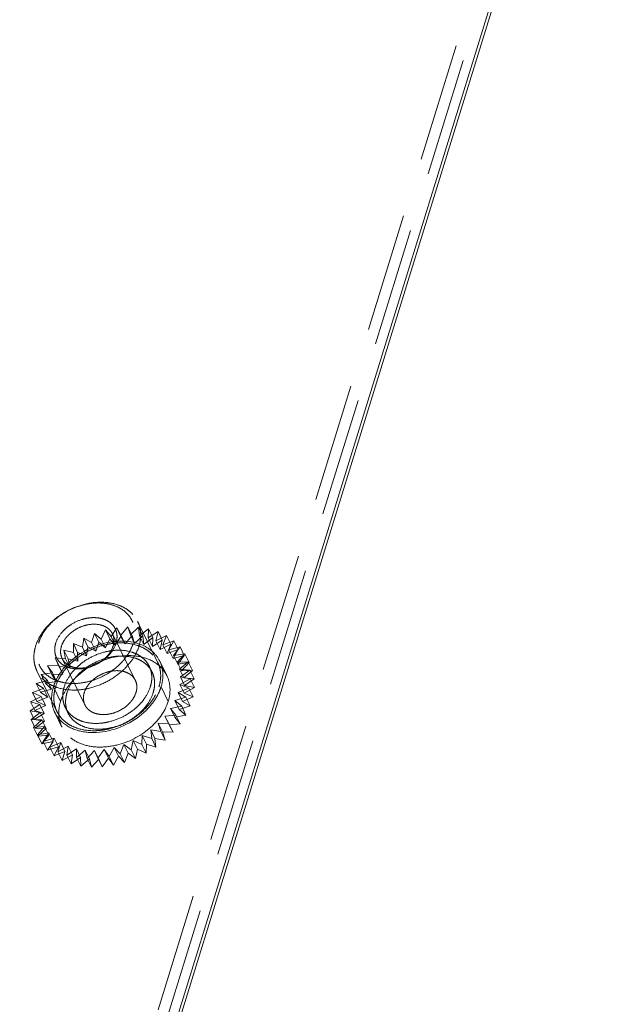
# Model space of a CAD drawing. Header units: millimetres. Extents: x 4497 to 11741, y 5958 to 12619.
# Tile 204 of 256: x 6480 to 6505, y 9922 to 9964. Entities that reach past the tile are written whole.
import ezdxf

# ---------------------------------------------------------------- set-up
doc = ezdxf.new("R2010")
doc.units = ezdxf.units.MM
doc.header["$LTSCALE"] = 0.8
doc.linetypes.add('HIDDEN', pattern=[9.525, 6.35, -3.175])
doc.layers.get('0').update_dxf_attribs({"linetype": 'CONTINUOUS', "lineweight": 0})
doc.layers.add('3', color=5, linetype='HIDDEN', lineweight=0)

msp = doc.modelspace()

# ---------------------------------------------------------------- linework, layer by layer
at = {"linetype": 'Continuous'}
for p, q in [((6412.115, 9681.329), (6549.366, 10125.475)), ((6412.229, 9681.293), (6549.401, 10125.18))]:
    msp.add_line(p, q, dxfattribs=at)
at = {"layer": '3'}
for p, q in [((6411.194, 9681.329), (6548.687, 10126.258)), ((6411.499, 9680.707), (6548.75, 10124.853)), ((6485.415, 9936.458), (6484.561, 9938.199)), ((6482.591, 9937.293), (6482.712, 9937.687)), ((6482.712, 9937.687), (6483.002, 9937.444)), ((6482.895, 9937.314), (6482.712, 9937.687)), ((6483.002, 9937.444), (6483.187, 9937.834)), ((6483.187, 9937.834), (6483.421, 9937.551)), ((6483.37, 9937.461), (6483.187, 9937.834)), ((6483.421, 9937.551), (6483.665, 9937.929)), ((6483.665, 9937.929), (6483.838, 9937.611)), ((6483.848, 9937.556), (6483.665, 9937.929)), ((6483.838, 9937.611), (6484.138, 9937.97)), ((6484.321, 9937.597), (6484.138, 9937.97)), ((6484.138, 9937.97), (6484.248, 9937.623)), ((6484.248, 9937.623), (6484.596, 9937.957)), ((6484.779, 9937.584), (6484.596, 9937.957)), ((6484.596, 9937.957), (6484.64, 9937.587)), ((6484.64, 9937.587), (6485.03, 9937.888)), ((6485.03, 9937.888), (6485.007, 9937.503)), ((6485.007, 9937.503), (6485.433, 9937.767)), ((6485.213, 9937.515), (6485.03, 9937.888)), ((6485.433, 9937.767), (6485.344, 9937.374)), ((6485.616, 9937.394), (6485.433, 9937.767)), ((6482.195, 9937.1), (6482.251, 9937.49)), ((6482.251, 9937.49), (6482.591, 9937.293)), ((6482.434, 9937.117), (6482.251, 9937.49)), ((6482.591, 9937.293), (6482.774, 9936.92)), ((6482.774, 9936.92), (6482.895, 9937.314)), ((6482.895, 9937.314), (6483.185, 9937.071)), ((6483.002, 9937.444), (6483.185, 9937.071)), ((6483.185, 9937.071), (6483.37, 9937.461)), ((6483.37, 9937.461), (6483.604, 9937.178)), ((6483.421, 9937.551), (6483.604, 9937.178)), ((6484.46, 9935.681), (6483.484, 9937.67)), ((6483.604, 9937.178), (6483.848, 9937.556)), ((6483.838, 9937.611), (6484.021, 9937.238)), ((6483.848, 9937.556), (6484.021, 9937.238)), ((6484.021, 9937.238), (6484.321, 9937.597)), ((6484.248, 9937.623), (6484.431, 9937.25)), ((6484.321, 9937.597), (6484.431, 9937.25)), ((6484.431, 9937.25), (6484.779, 9937.584)), ((6484.64, 9937.587), (6484.823, 9937.214)), ((6484.779, 9937.584), (6484.823, 9937.214)), ((6484.823, 9937.214), (6485.213, 9937.515)), ((6485.007, 9937.503), (6485.191, 9937.131)), ((6485.213, 9937.515), (6485.191, 9937.131)), ((6485.191, 9937.131), (6485.616, 9937.394)), ((6485.344, 9937.374), (6485.795, 9937.594)), ((6485.344, 9937.374), (6485.527, 9937.001)), ((6485.616, 9937.394), (6485.527, 9937.001)), ((6485.795, 9937.594), (6485.642, 9937.202)), ((6485.642, 9937.202), (6486.111, 9937.374)), ((6485.978, 9937.221), (6485.795, 9937.594)), ((6486.111, 9937.374), (6485.896, 9936.989)), ((6486.294, 9937.001), (6486.111, 9937.374)), ((6481.403, 9936.965), (6481.822, 9936.87)), ((6481.586, 9936.592), (6481.403, 9936.965)), ((6481.48, 9936.605), (6481.403, 9936.965)), ((6481.811, 9937.248), (6482.195, 9937.1)), ((6481.994, 9936.875), (6481.811, 9937.248)), ((6481.822, 9936.87), (6481.811, 9937.248)), ((6481.822, 9936.87), (6482.005, 9936.497)), ((6481.994, 9936.875), (6482.378, 9936.727)), ((6482.005, 9936.497), (6481.994, 9936.875)), ((6482.195, 9937.1), (6482.378, 9936.727)), ((6482.378, 9936.727), (6482.434, 9937.117)), ((6482.434, 9937.117), (6482.774, 9936.92)), ((6485.527, 9937.001), (6485.978, 9937.221)), ((6485.642, 9937.202), (6485.825, 9936.829)), ((6485.978, 9937.221), (6485.825, 9936.829)), ((6485.825, 9936.829), (6486.294, 9937.001)), ((6485.896, 9936.989), (6486.373, 9937.111)), ((6485.896, 9936.989), (6486.079, 9936.616)), ((6486.294, 9937.001), (6486.079, 9936.616)), ((6486.373, 9937.111), (6486.101, 9936.741)), ((6486.556, 9936.738), (6486.373, 9937.111)), ((6481.032, 9936.646), (6481.48, 9936.605)), ((6481.215, 9936.273), (6481.032, 9936.646)), ((6481.174, 9936.313), (6481.032, 9936.646)), ((6482.305, 9934.623), (6481.329, 9936.613)), ((6481.48, 9936.605), (6481.663, 9936.232)), ((6481.586, 9936.592), (6482.005, 9936.497)), ((6481.663, 9936.232), (6481.586, 9936.592)), ((6485.505, 9936.502), (6485.81, 9935.88)), ((6486.079, 9936.616), (6486.556, 9936.738)), ((6486.101, 9936.741), (6486.577, 9936.81)), ((6486.101, 9936.741), (6486.284, 9936.368)), ((6486.577, 9936.81), (6486.253, 9936.462)), ((6486.253, 9936.462), (6486.719, 9936.476)), ((6486.253, 9936.462), (6486.436, 9936.089)), ((6486.556, 9936.738), (6486.284, 9936.368)), ((6486.284, 9936.368), (6486.76, 9936.437)), ((6486.719, 9936.476), (6486.349, 9936.158)), ((6486.76, 9936.437), (6486.436, 9936.089)), ((6486.76, 9936.437), (6486.577, 9936.81)), ((6486.902, 9936.103), (6486.719, 9936.476)), ((6481.106, 9934.343), (6480.252, 9936.084)), ((6480.708, 9936.299), (6481.174, 9936.313)), ((6480.912, 9935.998), (6480.708, 9936.299)), ((6480.891, 9935.926), (6480.708, 9936.299)), ((6481.174, 9936.313), (6481.357, 9935.94)), ((6481.215, 9936.273), (6481.663, 9936.232)), ((6481.357, 9935.94), (6481.215, 9936.273)), ((6485.178, 9936.033), (6485.056, 9936.282)), ((6486.349, 9936.158), (6486.796, 9936.117)), ((6486.349, 9936.158), (6486.532, 9935.785)), ((6486.796, 9936.117), (6486.388, 9935.834)), ((6486.436, 9936.089), (6486.902, 9936.103)), ((6486.902, 9936.103), (6486.532, 9935.785)), ((6486.979, 9935.744), (6486.796, 9936.117)), ((6480.22, 9935.545), (6480.698, 9935.666)), ((6480.435, 9935.929), (6480.912, 9935.998)), ((6480.698, 9935.666), (6480.435, 9935.929)), ((6480.618, 9935.556), (6480.435, 9935.929)), ((6480.618, 9935.556), (6481.095, 9935.625)), ((6480.698, 9935.666), (6480.881, 9935.293)), ((6480.891, 9935.926), (6481.357, 9935.94)), ((6481.095, 9935.625), (6480.891, 9935.926)), ((6480.912, 9935.998), (6481.095, 9935.625)), ((6486.807, 9935.738), (6486.368, 9935.496)), ((6486.388, 9935.834), (6486.807, 9935.738)), ((6486.388, 9935.834), (6486.571, 9935.461)), ((6486.532, 9935.785), (6486.979, 9935.744)), ((6486.979, 9935.744), (6486.571, 9935.461)), ((6486.99, 9935.365), (6486.807, 9935.738)), ((6480.067, 9935.152), (6480.536, 9935.325)), ((6480.536, 9935.325), (6480.22, 9935.545)), ((6480.403, 9935.172), (6480.22, 9935.545)), ((6480.403, 9935.172), (6480.881, 9935.293)), ((6480.719, 9934.952), (6480.403, 9935.172)), ((6480.536, 9935.325), (6480.719, 9934.952)), ((6480.881, 9935.293), (6480.618, 9935.556)), ((6481.263, 9934.779), (6480.958, 9935.401)), ((6485.868, 9934.779), (6485.563, 9935.401)), ((6486.751, 9935.349), (6486.29, 9935.152)), ((6486.368, 9935.496), (6486.751, 9935.349)), ((6486.368, 9935.496), (6486.551, 9935.123)), ((6486.99, 9935.365), (6486.551, 9935.123)), ((6486.571, 9935.461), (6486.99, 9935.365)), ((6486.934, 9934.976), (6486.751, 9935.349)), ((6479.978, 9934.76), (6480.429, 9934.98)), ((6480.38, 9934.638), (6479.978, 9934.76)), ((6480.161, 9934.387), (6479.978, 9934.76)), ((6480.429, 9934.98), (6480.067, 9935.152)), ((6480.25, 9934.779), (6480.067, 9935.152)), ((6480.25, 9934.779), (6480.719, 9934.952)), ((6480.612, 9934.607), (6480.25, 9934.779)), ((6480.429, 9934.98), (6480.612, 9934.607)), ((6486.629, 9934.955), (6486.155, 9934.808)), ((6486.155, 9934.808), (6486.445, 9934.566)), ((6486.155, 9934.808), (6486.338, 9934.435)), ((6486.29, 9935.152), (6486.629, 9934.955)), ((6486.29, 9935.152), (6486.473, 9934.779)), ((6486.934, 9934.976), (6486.473, 9934.779)), ((6486.473, 9934.779), (6486.812, 9934.582)), ((6486.551, 9935.123), (6486.934, 9934.976)), ((6486.812, 9934.582), (6486.629, 9934.955)), ((6479.955, 9934.375), (6480.38, 9934.638)), ((6480.389, 9934.306), (6479.955, 9934.375)), ((6480.138, 9934.002), (6479.955, 9934.375)), ((6480.161, 9934.387), (6480.612, 9934.607)), ((6480.563, 9934.265), (6480.161, 9934.387)), ((6480.38, 9934.638), (6480.563, 9934.265)), ((6481.587, 9934.271), (6481.465, 9934.52)), ((6486.445, 9934.566), (6485.966, 9934.471)), ((6485.966, 9934.471), (6486.2, 9934.188)), ((6485.966, 9934.471), (6486.149, 9934.098)), ((6486.812, 9934.582), (6486.338, 9934.435)), ((6486.338, 9934.435), (6486.628, 9934.193)), ((6486.628, 9934.193), (6486.445, 9934.566)), ((6479.999, 9934.005), (6480.389, 9934.306)), ((6480.457, 9933.991), (6479.999, 9934.005)), ((6480.182, 9933.632), (6479.999, 9934.005)), ((6480.109, 9933.658), (6480.457, 9933.991)), ((6480.138, 9934.002), (6480.563, 9934.265)), ((6480.572, 9933.934), (6480.138, 9934.002)), ((6480.182, 9933.632), (6480.572, 9933.934)), ((6480.389, 9934.306), (6480.572, 9933.934)), ((6480.457, 9933.991), (6480.64, 9933.618)), ((6481.016, 9934.299), (6481.321, 9933.678)), ((6486.2, 9934.188), (6485.728, 9934.146)), ((6485.728, 9934.146), (6485.901, 9933.828)), ((6485.728, 9934.146), (6485.911, 9933.774)), ((6486.628, 9934.193), (6486.149, 9934.098)), ((6486.149, 9934.098), (6486.383, 9933.815)), ((6486.383, 9933.815), (6486.2, 9934.188)), ((6480.582, 9933.699), (6480.109, 9933.658)), ((6480.292, 9933.285), (6480.109, 9933.658)), ((6480.64, 9933.618), (6480.182, 9933.632)), ((6480.282, 9933.339), (6480.582, 9933.699)), ((6480.292, 9933.285), (6480.64, 9933.618)), ((6480.582, 9933.699), (6480.765, 9933.326)), ((6485.553, 9933.495), (6485.118, 9933.563)), ((6485.118, 9933.563), (6485.301, 9933.19)), ((6485.118, 9933.563), (6485.162, 9933.193)), ((6485.901, 9933.828), (6485.443, 9933.842)), ((6485.443, 9933.842), (6485.626, 9933.469)), ((6485.443, 9933.842), (6485.553, 9933.495)), ((6485.736, 9933.122), (6485.553, 9933.495)), ((6486.084, 9933.455), (6485.901, 9933.828)), ((6486.383, 9933.815), (6485.911, 9933.774)), ((6485.911, 9933.774), (6486.084, 9933.455)), ((6480.761, 9933.435), (6480.282, 9933.339)), ((6480.465, 9932.966), (6480.282, 9933.339)), ((6480.765, 9933.326), (6480.292, 9933.285)), ((6480.465, 9932.966), (6480.765, 9933.326)), ((6480.944, 9933.062), (6480.465, 9932.966)), ((6480.516, 9933.056), (6480.761, 9933.435)), ((6480.991, 9933.204), (6480.516, 9933.056)), ((6480.699, 9932.683), (6480.516, 9933.056)), ((6480.699, 9932.683), (6480.944, 9933.062)), ((6480.761, 9933.435), (6480.944, 9933.062)), ((6480.806, 9932.814), (6480.991, 9933.204)), ((6480.991, 9933.204), (6481.174, 9932.831)), ((6484.375, 9933.102), (6484.286, 9932.71)), ((6484.737, 9932.93), (6484.375, 9933.102)), ((6484.375, 9933.102), (6484.558, 9932.729)), ((6484.76, 9933.315), (6484.737, 9932.93)), ((6485.162, 9933.193), (6484.76, 9933.315)), ((6484.76, 9933.315), (6484.943, 9932.942)), ((6485.345, 9932.82), (6485.162, 9933.193)), ((6485.736, 9933.122), (6485.301, 9933.19)), ((6485.301, 9933.19), (6485.345, 9932.82)), ((6486.084, 9933.455), (6485.626, 9933.469)), ((6485.626, 9933.469), (6485.736, 9933.122)), ((6481.174, 9932.831), (6480.699, 9932.683)), ((6481.267, 9933.011), (6480.806, 9932.814)), ((6480.989, 9932.441), (6480.806, 9932.814)), ((6480.989, 9932.441), (6481.174, 9932.831)), ((6481.45, 9932.638), (6480.989, 9932.441)), ((6481.146, 9932.618), (6481.267, 9933.011)), ((6481.585, 9932.86), (6481.146, 9932.618)), ((6481.267, 9933.011), (6481.45, 9932.638)), ((6481.329, 9932.245), (6481.45, 9932.638)), ((6481.529, 9932.47), (6481.585, 9932.86)), ((6481.938, 9932.753), (6481.529, 9932.47)), ((6481.585, 9932.86), (6481.768, 9932.487)), ((6481.938, 9932.753), (6482.121, 9932.38)), ((6481.949, 9932.375), (6481.938, 9932.753)), ((6482.319, 9932.693), (6481.949, 9932.375)), ((6482.319, 9932.693), (6482.502, 9932.32)), ((6482.396, 9932.334), (6482.319, 9932.693)), ((6482.72, 9932.681), (6482.396, 9932.334)), ((6482.72, 9932.681), (6482.903, 9932.308)), ((6482.862, 9932.348), (6482.72, 9932.681)), ((6483.135, 9932.717), (6482.862, 9932.348)), ((6483.339, 9932.416), (6483.135, 9932.717)), ((6483.135, 9932.717), (6483.318, 9932.344)), ((6483.554, 9932.801), (6483.339, 9932.416)), ((6483.817, 9932.537), (6483.554, 9932.801)), ((6483.554, 9932.801), (6483.737, 9932.428)), ((6483.97, 9932.93), (6483.817, 9932.537)), ((6484.286, 9932.71), (6483.97, 9932.93)), ((6483.97, 9932.93), (6484.153, 9932.557)), ((6484.469, 9932.337), (6484.286, 9932.71)), ((6484.558, 9932.729), (6484.469, 9932.337)), ((6484.92, 9932.557), (6484.558, 9932.729)), ((6484.92, 9932.557), (6484.737, 9932.93)), ((6484.943, 9932.942), (6484.92, 9932.557)), ((6485.345, 9932.82), (6484.943, 9932.942)), ((6481.329, 9932.245), (6481.146, 9932.618)), ((6481.768, 9932.487), (6481.329, 9932.245)), ((6481.712, 9932.097), (6481.529, 9932.47)), ((6481.712, 9932.097), (6481.768, 9932.487)), ((6482.121, 9932.38), (6481.712, 9932.097)), ((6482.132, 9932.002), (6481.949, 9932.375)), ((6482.132, 9932.002), (6482.121, 9932.38)), ((6482.502, 9932.32), (6482.132, 9932.002)), ((6482.579, 9931.961), (6482.396, 9932.334)), ((6482.579, 9931.961), (6482.502, 9932.32)), ((6482.903, 9932.308), (6482.579, 9931.961)), ((6483.045, 9931.975), (6482.862, 9932.348)), ((6483.045, 9931.975), (6482.903, 9932.308)), ((6483.318, 9932.344), (6483.045, 9931.975)), ((6483.522, 9932.043), (6483.318, 9932.344)), ((6483.522, 9932.043), (6483.339, 9932.416)), ((6483.737, 9932.428), (6483.522, 9932.043)), ((6484, 9932.164), (6483.737, 9932.428)), ((6484, 9932.164), (6483.817, 9932.537)), ((6484.153, 9932.557), (6484, 9932.164)), ((6484.469, 9932.337), (6484.153, 9932.557))]:
    msp.add_line(p, q, dxfattribs=at)
for centre, radius, start, end in [((6484.314, 9935.92), 1.326, 10.9238, 26.0758), ((6484.62, 9935.295), 1.326, 26.2238, 40.9543), ((6482.284, 9934.895), 1.403, 183.9748, 190.0083), ((6482.206, 9934.885), 1.326, 206.2238, 220.9543), ((6482.512, 9934.26), 1.326, 190.9238, 206.0758)]:
    msp.add_arc(centre, radius, start, end, dxfattribs=at)
for points, knots in [([(6480.196, 9937.141), (6480.26, 9937.35), (6480.418, 9937.656), (6480.707, 9938.013), (6481.062, 9938.353), (6481.59, 9938.701), (6482.182, 9938.922), (6482.669, 9939.01), (6483.133, 9939.035), (6483.579, 9938.969), (6483.97, 9938.805), (6484.218, 9938.642), (6484.42, 9938.439), (6484.52, 9938.281), (6484.561, 9938.199)], [0, 0, 0, 0, 0.120788, 0.185742, 0.25306, 0.39182, 0.53099, 0.598791, 0.664373, 0.786659, 0.84339, 0.89737, 0.949254, 1, 1, 1, 1]), ([(6480.319, 9937.266), (6480.355, 9937.382), (6480.455, 9937.614), (6480.673, 9937.937), (6480.953, 9938.234), (6481.398, 9938.582), (6481.917, 9938.833), (6482.466, 9938.965), (6482.871, 9939), (6483.257, 9938.969), (6483.61, 9938.872), (6483.916, 9938.713), (6484.163, 9938.496), (6484.339, 9938.229), (6484.436, 9937.924), (6484.45, 9937.594), (6484.405, 9937.375), (6484.372, 9937.266)], [0, 0, 0, 0, 0.061123, 0.126105, 0.194443, 0.265215, 0.408848, 0.479458, 0.547544, 0.612218, 0.67301, 0.730008, 0.783953, 0.836212, 0.888549, 0.942703, 1, 1, 1, 1]), ([(6481.056, 9937.266), (6481.103, 9937.418), (6481.228, 9937.638), (6481.459, 9937.882), (6481.742, 9938.103), (6482.073, 9938.263), (6482.422, 9938.347), (6482.68, 9938.369), (6482.926, 9938.349), (6483.15, 9938.288), (6483.345, 9938.187), (6483.502, 9938.049), (6483.614, 9937.879), (6483.676, 9937.684), (6483.684, 9937.475), (6483.656, 9937.335), (6483.635, 9937.266)], [0, 0, 0, 0, 0.12563, 0.194006, 0.264816, 0.408527, 0.479176, 0.547299, 0.612008, 0.672834, 0.729862, 0.783836, 0.836124, 0.888491, 0.942674, 1, 1, 1, 1]), ([(6484.561, 9938.199), (6484.599, 9938.121), (6484.66, 9937.956), (6484.699, 9937.692), (6484.686, 9937.416), (6484.645, 9937.232), (6484.617, 9937.141)], [0, 0, 0, 0, 0.239088, 0.482922, 0.735582, 1, 1, 1, 1]), ([(6481.301, 9937.141), (6481.333, 9937.246), (6481.412, 9937.398), (6481.556, 9937.577), (6481.734, 9937.747), (6481.998, 9937.921), (6482.35, 9938.052), (6482.708, 9938.097), (6482.993, 9938.055), (6483.188, 9937.973), (6483.312, 9937.891), (6483.413, 9937.79), (6483.463, 9937.711), (6483.484, 9937.67)], [0, 0, 0, 0, 0.120819, 0.185789, 0.253126, 0.391923, 0.531129, 0.664281, 0.786601, 0.843348, 0.897342, 0.94924, 1, 1, 1, 1]), ([(6484.372, 9937.266), (6484.336, 9937.149), (6484.235, 9936.917), (6484.018, 9936.594), (6483.738, 9936.297), (6483.293, 9935.949), (6482.773, 9935.698), (6482.225, 9935.566), (6481.82, 9935.531), (6481.433, 9935.562), (6481.08, 9935.659), (6480.774, 9935.818), (6480.527, 9936.035), (6480.351, 9936.302), (6480.255, 9936.607), (6480.241, 9936.937), (6480.285, 9937.157), (6480.319, 9937.266)], [0, 0, 0, 0, 0.061123, 0.126105, 0.194443, 0.265215, 0.408848, 0.479458, 0.547544, 0.612218, 0.67301, 0.730008, 0.783953, 0.836212, 0.888549, 0.942703, 1, 1, 1, 1]), ([(6483.635, 9937.266), (6483.588, 9937.113), (6483.462, 9936.894), (6483.231, 9936.649), (6482.948, 9936.428), (6482.618, 9936.268), (6482.269, 9936.184), (6482.011, 9936.162), (6481.765, 9936.182), (6481.54, 9936.243), (6481.346, 9936.344), (6481.189, 9936.483), (6481.077, 9936.652), (6481.015, 9936.847), (6481.006, 9937.056), (6481.034, 9937.196), (6481.056, 9937.266)], [0, 0, 0, 0, 0.12563, 0.194006, 0.264816, 0.408527, 0.479176, 0.547299, 0.612008, 0.672834, 0.729862, 0.783836, 0.836124, 0.888491, 0.942674, 1, 1, 1, 1]), ([(6481.05, 9935.401), (6481.115, 9935.61), (6481.272, 9935.915), (6481.561, 9936.272), (6481.916, 9936.613), (6482.444, 9936.96), (6483.036, 9937.182), (6483.523, 9937.27), (6483.987, 9937.294), (6484.433, 9937.229), (6484.824, 9937.064), (6485.072, 9936.901), (6485.274, 9936.699), (6485.375, 9936.541), (6485.415, 9936.458)], [0, 0, 0, 0, 0.120791, 0.185745, 0.253063, 0.391823, 0.530992, 0.598793, 0.664375, 0.786661, 0.843391, 0.89737, 0.949254, 1, 1, 1, 1]), ([(6481.365, 9936.15), (6481.758, 9936.645), (6482.832, 9937.356), (6484.154, 9937.426), (6484.701, 9937.21)], [0, 0, 0, 0, 0.518435, 1, 1, 1, 1]), ([(6483.484, 9937.67), (6483.503, 9937.631), (6483.533, 9937.549), (6483.553, 9937.416), (6483.546, 9937.278), (6483.526, 9937.187), (6483.512, 9937.141)], [0, 0, 0, 0, 0.239094, 0.482925, 0.735587, 1, 1, 1, 1]), ([(6480.252, 9936.084), (6480.214, 9936.161), (6480.153, 9936.327), (6480.114, 9936.591), (6480.126, 9936.867), (6480.168, 9937.05), (6480.196, 9937.141)], [0, 0, 0, 0, 0.239087, 0.482923, 0.735578, 1, 1, 1, 1]), ([(6484.617, 9937.141), (6484.552, 9936.932), (6484.395, 9936.627), (6484.106, 9936.27), (6483.75, 9935.929), (6483.223, 9935.582), (6482.631, 9935.36), (6482.144, 9935.272), (6481.68, 9935.248), (6481.234, 9935.313), (6480.843, 9935.478), (6480.595, 9935.641), (6480.393, 9935.843), (6480.292, 9936.001), (6480.252, 9936.084)], [0, 0, 0, 0, 0.120788, 0.185742, 0.25306, 0.39182, 0.53099, 0.598791, 0.664373, 0.786659, 0.84339, 0.89737, 0.949254, 1, 1, 1, 1]), ([(6481.329, 9936.613), (6481.31, 9936.651), (6481.28, 9936.734), (6481.26, 9936.866), (6481.266, 9937.004), (6481.287, 9937.096), (6481.301, 9937.141)], [0, 0, 0, 0, 0.239094, 0.482925, 0.7356, 1, 1, 1, 1]), ([(6483.512, 9937.141), (6483.479, 9937.037), (6483.401, 9936.884), (6483.256, 9936.706), (6483.078, 9936.535), (6482.815, 9936.361), (6482.463, 9936.23), (6482.105, 9936.186), (6481.82, 9936.227), (6481.625, 9936.309), (6481.501, 9936.391), (6481.4, 9936.492), (6481.349, 9936.571), (6481.329, 9936.613)], [0, 0, 0, 0, 0.120819, 0.185789, 0.253126, 0.391923, 0.531129, 0.664281, 0.786601, 0.843348, 0.897342, 0.94924, 1, 1, 1, 1]), ([(6481.418, 9935.401), (6481.472, 9935.575), (6481.604, 9935.829), (6481.844, 9936.127), (6482.14, 9936.411), (6482.58, 9936.7), (6483.074, 9936.885), (6483.48, 9936.958), (6483.866, 9936.979), (6484.238, 9936.924), (6484.564, 9936.787), (6484.77, 9936.651), (6484.938, 9936.483), (6485.022, 9936.351), (6485.056, 9936.282)], [0, 0, 0, 0, 0.120791, 0.185745, 0.253063, 0.391824, 0.530993, 0.598794, 0.664376, 0.786661, 0.843392, 0.89737, 0.949254, 1, 1, 1, 1]), ([(6484.701, 9937.21), (6484.875, 9937.141), (6485.197, 9936.955), (6485.427, 9936.66), (6485.505, 9936.502)], [0, 0, 0, 0, 0.516682, 1, 1, 1, 1]), ([(6481.54, 9935.152), (6481.594, 9935.326), (6481.726, 9935.581), (6481.966, 9935.878), (6482.262, 9936.162), (6482.702, 9936.452), (6483.196, 9936.636), (6483.602, 9936.709), (6483.988, 9936.73), (6484.36, 9936.676), (6484.686, 9936.538), (6484.892, 9936.402), (6485.06, 9936.234), (6485.144, 9936.102), (6485.178, 9936.033)], [0, 0, 0, 0, 0.120791, 0.185745, 0.253063, 0.391824, 0.530993, 0.598794, 0.664376, 0.786661, 0.843392, 0.89737, 0.949254, 1, 1, 1, 1]), ([(6482.365, 9936.164), (6482.5, 9936.255), (6483.053, 9936.572), (6483.697, 9936.737), (6484.171, 9936.737)], [0, 0, 0, 0, 0.256167, 1, 1, 1, 1]), ([(6484.171, 9936.737), (6484.453, 9936.737), (6484.993, 9936.657), (6485.458, 9936.352), (6485.622, 9936.164)], [0, 0, 0, 0, 0.531428, 1, 1, 1, 1]), ([(6485.415, 9936.458), (6485.453, 9936.381), (6485.514, 9936.215), (6485.553, 9935.951), (6485.541, 9935.675), (6485.499, 9935.492), (6485.471, 9935.401)], [0, 0, 0, 0, 0.239084, 0.482918, 0.735571, 1, 1, 1, 1]), ([(6480.958, 9935.401), (6480.978, 9935.466), (6481.077, 9935.733), (6481.229, 9935.98), (6481.365, 9936.15)], [0, 0, 0, 0, 0.238075, 1, 1, 1, 1]), ([(6481.67, 9935.529), (6481.717, 9935.589), (6481.924, 9935.826), (6482.168, 9936.031), (6482.365, 9936.164)], [0, 0, 0, 0, 0.243529, 1, 1, 1, 1]), ([(6484.46, 9935.681), (6484.44, 9935.722), (6484.389, 9935.801), (6484.288, 9935.902), (6484.164, 9935.984), (6483.969, 9936.066), (6483.684, 9936.108), (6483.326, 9936.063), (6482.974, 9935.932), (6482.71, 9935.758), (6482.533, 9935.588), (6482.388, 9935.409), (6482.31, 9935.257), (6482.277, 9935.152)], [0, 0, 0, 0, 0.050759, 0.102657, 0.15665, 0.213396, 0.335714, 0.468865, 0.608071, 0.746869, 0.814205, 0.879175, 1, 1, 1, 1]), ([(6485.056, 9936.282), (6485.088, 9936.217), (6485.138, 9936.08), (6485.171, 9935.859), (6485.161, 9935.629), (6485.126, 9935.477), (6485.103, 9935.401)], [0, 0, 0, 0, 0.239084, 0.482917, 0.735573, 1, 1, 1, 1]), ([(6485.178, 9936.033), (6485.21, 9935.969), (6485.26, 9935.831), (6485.293, 9935.611), (6485.283, 9935.381), (6485.248, 9935.228), (6485.225, 9935.152)], [0, 0, 0, 0, 0.239084, 0.482917, 0.735573, 1, 1, 1, 1]), ([(6484.488, 9935.152), (6484.502, 9935.198), (6484.523, 9935.289), (6484.529, 9935.427), (6484.509, 9935.559), (6484.479, 9935.642), (6484.46, 9935.681)], [0, 0, 0, 0, 0.264406, 0.517093, 0.760912, 1, 1, 1, 1]), ([(6485.81, 9935.881), (6485.889, 9935.718), (6485.982, 9935.343), (6485.925, 9934.964), (6485.868, 9934.779)], [0, 0, 0, 0, 0.483006, 1, 1, 1, 1]), ([(6480.884, 9934.798), (6480.88, 9934.847), (6480.876, 9935.05), (6480.912, 9935.254), (6480.958, 9935.401)], [0, 0, 0, 0, 0.242712, 1, 1, 1, 1]), ([(6481.05, 9935.401), (6481.022, 9935.31), (6480.98, 9935.126), (6480.968, 9934.85), (6481.007, 9934.586), (6481.068, 9934.421), (6481.106, 9934.343)], [0, 0, 0, 0, 0.264429, 0.517082, 0.760916, 1, 1, 1, 1]), ([(6481.106, 9934.343), (6481.146, 9934.261), (6481.247, 9934.103), (6481.449, 9933.9), (6481.697, 9933.737), (6482.088, 9933.573), (6482.534, 9933.507), (6482.998, 9933.532), (6483.485, 9933.62), (6484.077, 9933.841), (6484.605, 9934.189), (6484.96, 9934.529), (6485.249, 9934.886), (6485.406, 9935.192), (6485.471, 9935.401)], [0, 0, 0, 0, 0.050746, 0.10263, 0.156609, 0.213339, 0.335625, 0.401207, 0.469008, 0.608177, 0.746937, 0.814255, 0.879209, 1, 1, 1, 1]), ([(6481.418, 9935.401), (6481.395, 9935.325), (6481.36, 9935.172), (6481.35, 9934.942), (6481.383, 9934.722), (6481.433, 9934.584), (6481.465, 9934.52)], [0, 0, 0, 0, 0.264427, 0.517083, 0.760916, 1, 1, 1, 1]), ([(6481.465, 9934.52), (6481.499, 9934.451), (6481.583, 9934.319), (6481.751, 9934.15), (6481.957, 9934.014), (6482.283, 9933.877), (6482.655, 9933.823), (6483.041, 9933.843), (6483.447, 9933.917), (6483.941, 9934.101), (6484.381, 9934.391), (6484.677, 9934.674), (6484.917, 9934.972), (6485.049, 9935.226), (6485.103, 9935.401)], [0, 0, 0, 0, 0.050746, 0.10263, 0.156608, 0.213339, 0.335624, 0.401206, 0.469007, 0.608176, 0.746937, 0.814255, 0.879209, 1, 1, 1, 1]), ([(6485.563, 9935.401), (6485.543, 9935.336), (6485.444, 9935.068), (6485.292, 9934.821), (6485.156, 9934.651)], [0, 0, 0, 0, 0.238075, 1, 1, 1, 1]), ([(6485.868, 9934.779), (6485.729, 9934.328), (6485.09, 9933.489), (6483.941, 9932.914), (6482.937, 9932.788), (6482.244, 9932.889), (6481.669, 9933.183), (6481.406, 9933.505), (6481.321, 9933.678)], [0, 0, 0, 0, 0.251847, 0.529552, 0.663468, 0.78649, 0.897386, 1, 1, 1, 1]), ([(6481.54, 9935.152), (6481.517, 9935.076), (6481.482, 9934.923), (6481.472, 9934.693), (6481.505, 9934.473), (6481.555, 9934.336), (6481.587, 9934.271)], [0, 0, 0, 0, 0.264427, 0.517083, 0.760916, 1, 1, 1, 1]), ([(6481.587, 9934.271), (6481.621, 9934.202), (6481.705, 9934.07), (6481.873, 9933.902), (6482.079, 9933.766), (6482.405, 9933.629), (6482.777, 9933.574), (6483.163, 9933.595), (6483.569, 9933.668), (6484.063, 9933.853), (6484.503, 9934.142), (6484.799, 9934.426), (6485.039, 9934.723), (6485.171, 9934.978), (6485.225, 9935.152)], [0, 0, 0, 0, 0.050746, 0.10263, 0.156608, 0.213339, 0.335624, 0.401206, 0.469007, 0.608176, 0.746937, 0.814255, 0.879209, 1, 1, 1, 1]), ([(6482.277, 9935.152), (6482.263, 9935.106), (6482.242, 9935.015), (6482.236, 9934.877), (6482.256, 9934.745), (6482.286, 9934.662), (6482.305, 9934.623)], [0, 0, 0, 0, 0.264406, 0.517093, 0.760912, 1, 1, 1, 1]), ([(6482.305, 9934.623), (6482.325, 9934.582), (6482.376, 9934.503), (6482.477, 9934.402), (6482.601, 9934.32), (6482.796, 9934.238), (6483.081, 9934.196), (6483.439, 9934.241), (6483.791, 9934.372), (6484.055, 9934.546), (6484.232, 9934.716), (6484.377, 9934.895), (6484.455, 9935.048), (6484.488, 9935.152)], [0, 0, 0, 0, 0.050759, 0.102657, 0.15665, 0.213396, 0.335714, 0.468865, 0.608071, 0.746869, 0.814205, 0.879175, 1, 1, 1, 1]), ([(6485.156, 9934.651), (6485.011, 9934.468), (6484.334, 9933.808), (6483.364, 9933.442), (6482.655, 9933.442)], [0, 0, 0, 0, 0.248305, 1, 1, 1, 1]), ([(6482.655, 9933.442), (6482.373, 9933.442), (6481.833, 9933.523), (6481.368, 9933.828), (6481.204, 9934.016)], [0, 0, 0, 0, 0.531428, 1, 1, 1, 1])]:
    msp.add_open_spline(points, degree=3, knots=knots, dxfattribs=at)
for points in [[(6485.616, 9936.171), (6485.633, 9936.083), (6485.641, 9935.994), (6485.641, 9935.904)], [(6485.641, 9935.904), (6485.642, 9935.734), (6485.613, 9935.563), (6485.563, 9935.401)], [(6481.413, 9935.138), (6481.486, 9935.276), (6481.573, 9935.407), (6481.67, 9935.529)], [(6481.185, 9934.276), (6481.184, 9934.445), (6481.213, 9934.617), (6481.263, 9934.779)], [(6481.263, 9934.779), (6481.301, 9934.903), (6481.353, 9935.023), (6481.413, 9935.138)], [(6481.016, 9934.299), (6480.962, 9934.41), (6480.923, 9934.53), (6480.902, 9934.651)], [(6481.21, 9934.009), (6481.193, 9934.097), (6481.185, 9934.186), (6481.185, 9934.276)]]:
    msp.add_open_spline(points, degree=3, dxfattribs=at)

doc.saveas('drawing.dxf')
